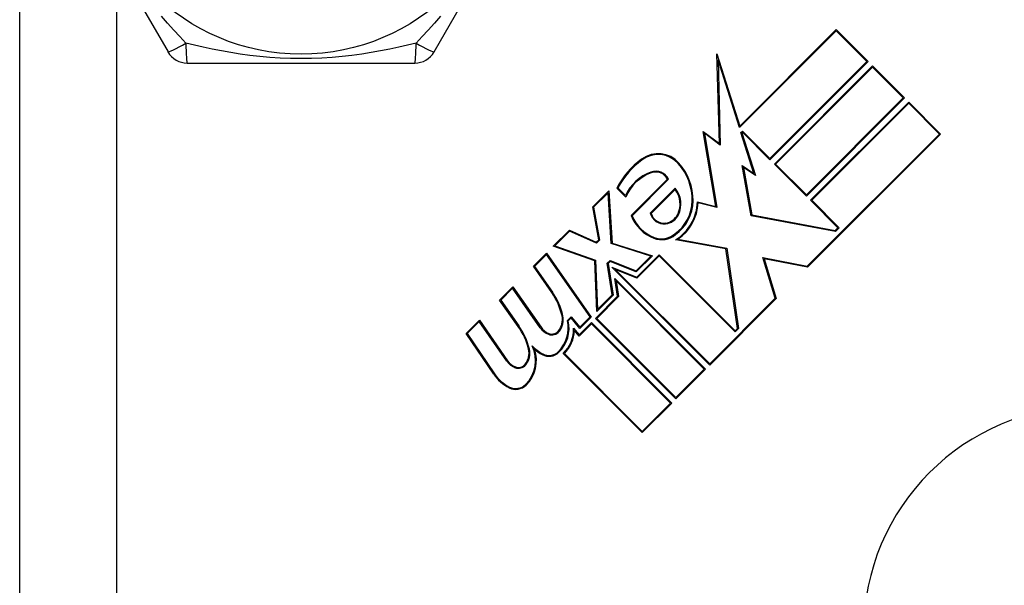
# Model space of a CAD drawing. Header units: inches. Extents: x 4 to 105, y 5 to 58.
# Tile 73 of 133: x 5.218 to 6.093, y 37.103 to 37.605. Entities that reach past the tile are written whole.
import ezdxf

# ---------------------------------------------------------------- set-up
doc = ezdxf.new("R2010")
doc.units = ezdxf.units.IN
doc.header["$MEASUREMENT"] = 0
doc.layers.add('Visible Edges(ANSI)', color=7, linetype='Continuous', lineweight=25)
doc.layers.add('Visible Tangent Edges(ANSI)', color=7, linetype='Continuous', lineweight=25)

msp = doc.modelspace()

# ---------------------------------------------------------------- linework, layer by layer
at = {"layer": 'Visible Edges(ANSI)'}
for p, q in [((5.21786, 36.3475), (5.21786, 37.9255)), ((5.24852, 37.75166), (5.34967, 37.57647)), ((5.58606, 37.57647), (5.68721, 37.75166)), ((5.94347, 37.59529), (5.85741, 37.50923)), ((5.85775, 37.51064), (5.94347, 37.59635)), ((5.94347, 37.59635), (5.97184, 37.56798)), ((5.97078, 37.56798), (5.94347, 37.59529)), ((5.83754, 37.57474), (5.85775, 37.51064)), ((5.83962, 37.49516), (5.83754, 37.57474)), ((5.36671, 37.56662), (5.56901, 37.56662)), ((5.85741, 37.50923), (5.83843, 37.56943)), ((5.83843, 37.56943), (5.84041, 37.49362)), ((5.8846, 37.4818), (5.97078, 37.56798)), ((5.97184, 37.56798), (5.8846, 37.48074)), ((5.88858, 37.47676), (5.97582, 37.564)), ((5.97582, 37.564), (6.00419, 37.53563)), ((5.97582, 37.56294), (5.88964, 37.47676)), ((6.00313, 37.53563), (5.97582, 37.56294)), ((5.91695, 37.44945), (6.00313, 37.53563)), ((6.00419, 37.53563), (5.91695, 37.44839)), ((5.92066, 37.44468), (6.0079, 37.53192)), ((6.0079, 37.53086), (5.92173, 37.44468)), ((6.0079, 37.53192), (6.03628, 37.50354)), ((6.03522, 37.50354), (6.0079, 37.53086)), ((5.82531, 37.50594), (5.83962, 37.49516)), ((5.83647, 37.43924), (5.82531, 37.50594)), ((5.84041, 37.49362), (5.82636, 37.50421)), ((5.82636, 37.50421), (5.8374, 37.43824)), ((5.85881, 37.5048), (5.86021, 37.5062)), ((5.87025, 37.46851), (5.85881, 37.5048)), ((5.86021, 37.50514), (5.85966, 37.50459)), ((5.85966, 37.50459), (5.87161, 37.46669)), ((5.86021, 37.5062), (5.8846, 37.4818)), ((5.8846, 37.48074), (5.86021, 37.50514)), ((5.91776, 37.38609), (6.03522, 37.50354)), ((6.03628, 37.50354), (5.91801, 37.38528)), ((5.91695, 37.44839), (5.88858, 37.47676)), ((5.88964, 37.47676), (5.91695, 37.44945)), ((5.86778, 37.43104), (5.85995, 37.47546)), ((5.85995, 37.47546), (5.87025, 37.46851)), ((5.86099, 37.47385), (5.86843, 37.43168)), ((5.87161, 37.46669), (5.86099, 37.47385)), ((5.7613, 37.43115), (5.79365, 37.4635)), ((5.79457, 37.46336), (5.76218, 37.43097)), ((5.72709, 37.43884), (5.74141, 37.45316)), ((5.74077, 37.45146), (5.7279, 37.43859)), ((5.74361, 37.4062), (5.74077, 37.45146)), ((5.74141, 37.45316), (5.74433, 37.40676)), ((5.75653, 37.44759), (5.74857, 37.45555)), ((5.74949, 37.45569), (5.75628, 37.44891)), ((5.77823, 37.43323), (5.80034, 37.45534)), ((5.80028, 37.45422), (5.77907, 37.43301)), ((5.82013, 37.44332), (5.83647, 37.43924)), ((5.8374, 37.43824), (5.82084, 37.44237)), ((5.94506, 37.42028), (5.92066, 37.44468)), ((5.92173, 37.44468), (5.94612, 37.42028)), ((5.7324, 37.40968), (5.72709, 37.43884)), ((5.7279, 37.43859), (5.73321, 37.40942)), ((5.94295, 37.41711), (5.86778, 37.43104)), ((5.86843, 37.43168), (5.9427, 37.41792)), ((5.69209, 37.40384), (5.70641, 37.41816)), ((5.70658, 37.41727), (5.69347, 37.40416)), ((5.70641, 37.41816), (5.73028, 37.40755)), ((5.73044, 37.40666), (5.70658, 37.41727)), ((5.9427, 37.41792), (5.94506, 37.42028)), ((5.94612, 37.42028), (5.94295, 37.41711)), ((5.73028, 37.40755), (5.7324, 37.40968)), ((5.73321, 37.40942), (5.73044, 37.40666)), ((5.74433, 37.40676), (5.78013, 37.39536)), ((5.84549, 37.40159), (5.80081, 37.40968)), ((5.80279, 37.41008), (5.84616, 37.40223)), ((5.67433, 37.38608), (5.68599, 37.39774)), ((5.68599, 37.39774), (5.72574, 37.34097)), ((5.72885, 37.39095), (5.69209, 37.40384)), ((5.69347, 37.40416), (5.72957, 37.39149)), ((5.77873, 37.39502), (5.74361, 37.4062)), ((5.85572, 37.33094), (5.84549, 37.40159)), ((5.84616, 37.40223), (5.85652, 37.33068)), ((5.68589, 37.39658), (5.6753, 37.38599)), ((5.72477, 37.34106), (5.68589, 37.39658)), ((5.73081, 37.34604), (5.72885, 37.39095)), ((5.72957, 37.39149), (5.73148, 37.34777)), ((5.74002, 37.38879), (5.74249, 37.39127)), ((5.74446, 37.36075), (5.74002, 37.38879)), ((5.74267, 37.39039), (5.74082, 37.38853)), ((5.74249, 37.39127), (5.76563, 37.38192)), ((5.76581, 37.38104), (5.74267, 37.39039)), ((5.76563, 37.38192), (5.77873, 37.39502)), ((5.78013, 37.39536), (5.76581, 37.38104)), ((5.76621, 37.3764), (5.78609, 37.39629)), ((5.78609, 37.39522), (5.76639, 37.37552)), ((5.78609, 37.39629), (5.85358, 37.3288)), ((5.85358, 37.32774), (5.78609, 37.39522)), ((5.88932, 37.35765), (5.87828, 37.39377)), ((5.87828, 37.39377), (5.91776, 37.38609)), ((5.87936, 37.39279), (5.89017, 37.35744)), ((5.91801, 37.38528), (5.87936, 37.39279)), ((5.69071, 37.36268), (5.67433, 37.38608)), ((5.6753, 37.38599), (5.69132, 37.36311)), ((5.74082, 37.38853), (5.74526, 37.36049)), ((5.74396, 37.38539), (5.76621, 37.3764)), ((5.83104, 37.29831), (5.74396, 37.38539)), ((5.76639, 37.37552), (5.7471, 37.38331)), ((5.7471, 37.38331), (5.83104, 37.29937)), ((5.74672, 37.3752), (5.82733, 37.29459)), ((5.74922, 37.35941), (5.74672, 37.3752)), ((5.82627, 37.29459), (5.74782, 37.37304)), ((5.74782, 37.37304), (5.75002, 37.35915)), ((5.64436, 37.35611), (5.65603, 37.36778)), ((5.65593, 37.36662), (5.64534, 37.35603)), ((5.68053, 37.33148), (5.65593, 37.36662)), ((5.65603, 37.36778), (5.68115, 37.33191)), ((5.66074, 37.33272), (5.64436, 37.35611)), ((5.64534, 37.35603), (5.66135, 37.33315)), ((5.72961, 37.33981), (5.74922, 37.35941)), ((5.75002, 37.35915), (5.73067, 37.33981)), ((5.74526, 37.36049), (5.73081, 37.34604)), ((5.73148, 37.34777), (5.74446, 37.36075)), ((5.83104, 37.29937), (5.88932, 37.35765)), ((5.89017, 37.35744), (5.83104, 37.29831)), ((5.61467, 37.32642), (5.62634, 37.33809)), ((5.62624, 37.33693), (5.61564, 37.32633)), ((5.65084, 37.30178), (5.62624, 37.33693)), ((5.62634, 37.33809), (5.65146, 37.30222)), ((5.70456, 37.33782), (5.708, 37.34126)), ((5.70795, 37.34015), (5.70539, 37.33759)), ((5.71569, 37.33092), (5.70795, 37.34015)), ((5.708, 37.34126), (5.71574, 37.33203)), ((5.72574, 37.34097), (5.71569, 37.33092)), ((5.71574, 37.33203), (5.72477, 37.34106)), ((5.80108, 37.26834), (5.72961, 37.33981)), ((5.73067, 37.33981), (5.80108, 37.2694)), ((5.71007, 37.33113), (5.71503, 37.32522)), ((5.71498, 37.32411), (5.71081, 37.32909)), ((5.7259, 37.33503), (5.71498, 37.32411)), ((5.71503, 37.32522), (5.7259, 37.33609)), ((5.7259, 37.33609), (5.79736, 37.26463)), ((5.7963, 37.26463), (5.7259, 37.33503)), ((5.85358, 37.3288), (5.85572, 37.33094)), ((5.85652, 37.33068), (5.85358, 37.32774)), ((5.63908, 37.29023), (5.61467, 37.32642)), ((5.61564, 37.32633), (5.6397, 37.29065)), ((5.77111, 37.23838), (5.70084, 37.30865)), ((5.70191, 37.30864), (5.77111, 37.23944)), ((5.80108, 37.2694), (5.82627, 37.29459)), ((5.82733, 37.29459), (5.80108, 37.26834)), ((5.77111, 37.23944), (5.7963, 37.26463)), ((5.79736, 37.26463), (5.77111, 37.23838))]:
    msp.add_line(p, q, dxfattribs=at)
msp.add_circle((5.46786, 37.7615), 0.18701, dxfattribs=at)
for centre, radius, start, end in [((5.36671, 37.58631), 0.01969, 210, 270), ((5.56901, 37.58631), 0.01969, 270, 330), ((5.78527, 37.46146), 0.02466, 41.56465, 126.56052), ((5.78527, 37.46146), 0.02391, 41.56465, 126.56052), ((5.81579, 37.42031), 0.07589, 126.56052, 152.33425), ((5.81579, 37.42031), 0.07514, 126.56052, 151.91414), ((5.76649, 37.44481), 0.04901, 359.16843, 41.56465), ((5.76649, 37.44481), 0.04976, 359.16843, 41.56465), ((5.79198, 37.43295), 0.03911, 109.67838, 155.92418), ((5.79198, 37.43295), 0.03836, 109.67838, 157.56091), ((5.78311, 37.45777), 0.01275, 25.99073, 109.67838), ((5.78311, 37.45777), 0.012, 28.52609, 109.67838), ((5.78373, 37.4413), 0.021, 334.37968, 37.99755), ((5.78373, 37.4413), 0.02175, 334.37968, 40.22603), ((5.7789, 37.44463), 0.0366, 305.36041, 359.16843), ((5.7789, 37.44463), 0.03735, 305.40854, 359.16843), ((5.7789, 37.44463), 0.04125, 302.07905, 358.17854), ((5.7789, 37.44463), 0.042, 304.6582, 356.91395), ((5.79051, 37.43639), 0.01268, 194.42104, 276.16516), ((5.79051, 37.43639), 0.01193, 196.45471, 276.16516), ((5.79417, 37.44388), 0.03525, 201.15553, 248.84447), ((5.79417, 37.44388), 0.0345, 201.96432, 248.84447), ((5.79032, 37.43813), 0.01369, 276.16516, 334.37968), ((5.79032, 37.43813), 0.01444, 276.16516, 334.37968), ((5.78831, 37.42872), 0.019, 248.84447, 310.08017), ((5.78831, 37.42872), 0.01825, 248.84447, 310.17574), ((5.64309, 37.32934), 0.05813, 12.59924, 35), ((5.64309, 37.32934), 0.05887, 12.59924, 35), ((5.67609, 37.33114), 0.02925, 314.47765, 13.21233), ((5.68445, 37.33859), 0.01575, 321.03001, 12.59924), ((5.67609, 37.33114), 0.03, 314.47765, 12.41137), ((5.68445, 37.33859), 0.0165, 321.03001, 12.59924), ((5.61362, 37.2987), 0.05812, 13.55841, 35.82565), ((5.61362, 37.2987), 0.05887, 13.55241, 35.82038), ((5.69374, 37.34073), 0.01613, 215, 248.55712), ((5.69374, 37.34073), 0.01537, 215, 248.55712), ((5.69086, 37.3334), 0.00825, 248.55712, 321.03001), ((5.69086, 37.3334), 0.0075, 248.55712, 321.03001), ((5.68008, 37.3303), 0.03, 313.79525, 1.5849), ((5.68008, 37.3303), 0.03075, 315.22218, 357.73389), ((5.65475, 37.30889), 0.01575, 321.10268, 12.60833), ((5.64635, 37.30239), 0.02995, 314.6788, 25.8136), ((5.65475, 37.30889), 0.0165, 321.10268, 12.63011), ((5.64635, 37.30239), 0.0307, 314.6788, 18.95078), ((5.69919, 37.33937), 0.03525, 222.77691, 241.9928), ((5.69919, 37.33937), 0.036, 228.6169, 241.9928), ((5.68823, 37.31877), 0.01192, 241.9928, 314.47765), ((5.66405, 37.31103), 0.01613, 215.00762, 248.54875), ((5.66405, 37.31103), 0.01538, 214.9922, 248.54875), ((5.68823, 37.31877), 0.01267, 241.9928, 314.47765), ((5.66117, 37.30371), 0.00825, 248.54875, 321.10268), ((5.66117, 37.30371), 0.0075, 248.54875, 321.10268), ((5.66893, 37.31036), 0.036, 214, 243.47479), ((5.66893, 37.31036), 0.03525, 214, 243.47479), ((5.65871, 37.2899), 0.01313, 243.47479, 314.6788), ((5.65871, 37.2899), 0.01237, 243.47479, 314.6788), ((6.16786, 37.0615), 0.2, 90, 180)]:
    msp.add_arc(centre, radius, start, end, dxfattribs=at)
at = {"layer": 'Visible Tangent Edges(ANSI)'}
msp.add_line((5.30386, 37.6558), (5.30386, 36.83895), dxfattribs=at)
at = {"layer": 'Visible Tangent Edges(ANSI)', "flags": 128}
for points in [[(5.36561, 37.58441), (5.3602, 37.59007), (5.35474, 37.59593), (5.34927, 37.60198), (5.3438, 37.60824)], [(5.59192, 37.60823), (5.58646, 37.60199), (5.58099, 37.59594), (5.57554, 37.59008), (5.57011, 37.58441)], [(5.57011, 37.5844), (5.56249, 37.58255), (5.5547, 37.58075), (5.54672, 37.57904), (5.53856, 37.57743), (5.53026, 37.57595), (5.52179, 37.57461), (5.51317, 37.57343), (5.50438, 37.57244), (5.49544, 37.57163), (5.48634, 37.57104), (5.47712, 37.57068), (5.46783, 37.57056), (5.45853, 37.57068), (5.44931, 37.57105), (5.44021, 37.57164), (5.43126, 37.57244), (5.42248, 37.57344), (5.41387, 37.57462), (5.40543, 37.57596), (5.39714, 37.57743), (5.38902, 37.57904), (5.38105, 37.58075), (5.37324, 37.58254), (5.36562, 37.5844)]]:
    msp.add_lwpolyline(points, dxfattribs=at)
at = {"layer": 'Visible Tangent Edges(ANSI)'}
for centre, major_axis, start_param, end_param in [((5.36671, 37.58631), (-0.01705, -0.00984), 0, 1.474012), ((5.36671, 37.58631), (0, -0.01969), 4.809173, 6.283185), ((5.56901, 37.58631), (0, -0.01969), 0, 1.474012), ((5.56901, 37.58631), (0.01705, -0.00984), 4.809173, 6.283185)]:
    msp.add_ellipse(centre, major_axis=major_axis, ratio=0.056054, start_param=start_param, end_param=end_param, dxfattribs=at)

doc.saveas('drawing.dxf')
